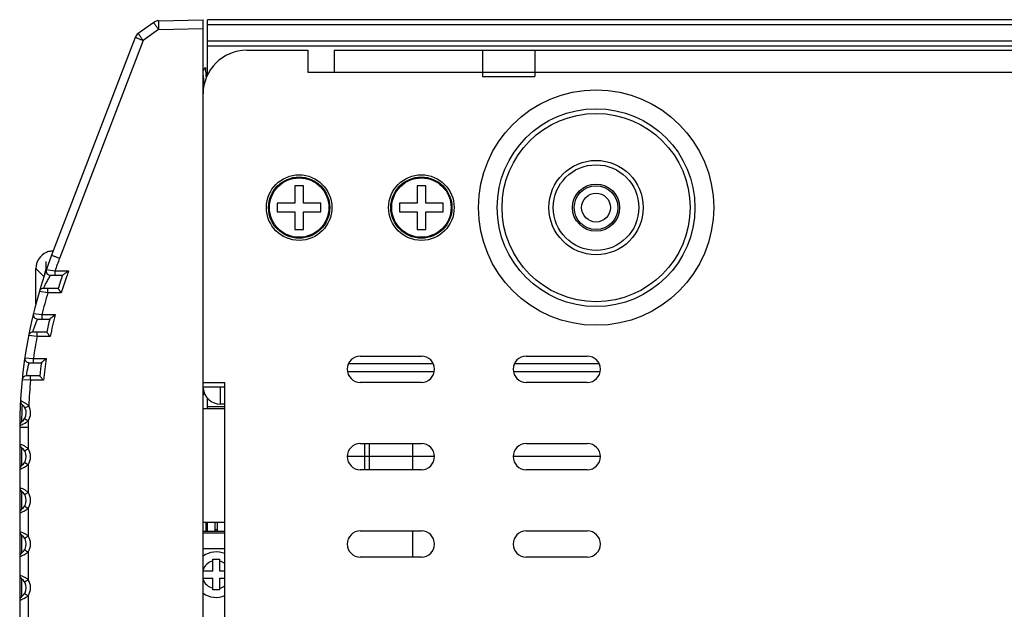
# Model space of a CAD drawing. Header units: millimetres. Extents: x 19192 to 20904, y 1507 to 2734.
# Tile 10 of 80: x 19240 to 19352, y 2061 to 2129. Entities that reach past the tile are written whole.
import ezdxf

# ---------------------------------------------------------------- set-up
doc = ezdxf.new("R2010")
doc.units = ezdxf.units.MM
doc.layers.add('02___PRT_ALL_AXES', color=7, linetype='Continuous')

msp = doc.modelspace()

# ---------------------------------------------------------------- linework, layer by layer
at = {"color": 7, "linetype": 'Continuous'}
for p, q in [((19255.46, 2128.71), (19260.56, 2128.84)), ((19260.56, 1978.84), (19260.56, 2128.84)), ((19261.06, 2122.5), (19261.06, 2128.84)), ((20280.06, 2128.84), (19261.06, 2128.84)), ((19254.91, 2128.52), (19253.14, 2127.27)), ((19255.46, 2127.71), (19253.69, 2126.46)), ((19255.46, 2127.71), (19260.56, 2127.84)), ((20280.06, 2128.24), (19261.06, 2128.24)), ((19252.78, 2126.81), (19243.21, 2101.89)), ((19253.69, 2126.46), (19244.12, 2101.53)), ((19261.06, 2126.44), (20280.06, 2126.44)), ((19261.06, 2125.84), (20280.06, 2125.84)), ((19265.56, 2125.34), (19272.56, 2125.34)), ((19272.56, 2125.34), (19272.56, 2122.84)), ((19275.56, 2125.34), (19275.56, 2122.84)), ((19275.56, 2125.34), (20265.56, 2125.34)), ((19292.56, 2125.34), (19292.56, 2122.34)), ((19298.56, 2125.34), (19298.56, 2122.34)), ((19260.76, 2123.33), (19260.56, 2122.98)), ((19260.76, 2123.33), (19260.77, 2123.34)), ((19260.77, 2123.34), (19260.9, 2123.34)), ((19260.91, 2123.33), (19260.9, 2123.34)), ((19272.56, 2122.84), (20268.56, 2122.84)), ((19292.56, 2122.34), (19298.56, 2122.34)), ((19271.06, 2109.84), (19271.06, 2107.84)), ((19272.06, 2109.84), (19271.06, 2109.84)), ((19272.06, 2107.84), (19272.06, 2109.84)), ((19285.06, 2109.84), (19285.06, 2107.84)), ((19286.06, 2109.84), (19285.06, 2109.84)), ((19286.06, 2107.84), (19286.06, 2109.84)), ((19269.06, 2107.84), (19269.06, 2106.84)), ((19271.06, 2107.84), (19269.06, 2107.84)), ((19274.06, 2107.84), (19272.06, 2107.84)), ((19274.06, 2106.84), (19274.06, 2107.84)), ((19283.06, 2107.84), (19283.06, 2106.84)), ((19285.06, 2107.84), (19283.06, 2107.84)), ((19288.06, 2107.84), (19286.06, 2107.84)), ((19288.06, 2106.84), (19288.06, 2107.84)), ((19269.06, 2106.84), (19271.06, 2106.84)), ((19271.06, 2106.84), (19271.06, 2104.84)), ((19272.06, 2104.84), (19272.06, 2106.84)), ((19272.06, 2106.84), (19274.06, 2106.84)), ((19283.06, 2106.84), (19285.06, 2106.84)), ((19285.06, 2106.84), (19285.06, 2104.84)), ((19286.06, 2104.84), (19286.06, 2106.84)), ((19286.06, 2106.84), (19288.06, 2106.84)), ((19271.06, 2104.84), (19272.06, 2104.84)), ((19285.06, 2104.84), (19286.06, 2104.84)), ((19241.41, 2096.32), (19241.41, 2100.37)), ((19242.34, 2099.44), (19241.41, 2100.37)), ((19241.41, 2100.37), (19241.41, 2100.37)), ((19242.62, 2100.26), (19243.59, 2100.09)), ((19243.09, 2099.59), (19244.46, 2099.59)), ((19243.59, 2100.09), (19245.15, 2100.09)), ((19242.78, 2097.59), (19241.81, 2097.73)), ((19242.29, 2098.09), (19242.39, 2098.3)), ((19243.96, 2098.09), (19242.29, 2098.09)), ((19244.32, 2097.59), (19242.78, 2097.59)), ((19241.13, 2095.21), (19242.1, 2095.09)), ((19242.1, 2095.09), (19243.62, 2095.09)), ((19241.61, 2094.59), (19242.99, 2094.59)), ((19241.55, 2092.59), (19240.57, 2092.69)), ((19241.06, 2093.09), (19241.12, 2093.26)), ((19242.66, 2093.09), (19241.06, 2093.09)), ((19243.05, 2092.59), (19241.55, 2092.59)), ((19240.14, 2090.16), (19241.12, 2090.09)), ((19240.64, 2089.59), (19242.04, 2089.59)), ((19241.12, 2090.09), (19242.61, 2090.09)), ((19277.21, 2089.5), (19286.91, 2089.5)), ((19278.56, 2090.34), (19285.56, 2090.34)), ((19296.21, 2089.5), (19305.91, 2089.5)), ((19297.56, 2090.34), (19304.56, 2090.34)), ((19240.33, 2088.09), (19240.36, 2088.27)), ((19277.09, 2088.59), (19287.03, 2088.59)), ((19296.09, 2088.59), (19306.03, 2088.59)), ((19240.81, 2087.59), (19239.83, 2087.64)), ((19241.85, 2088.09), (19240.33, 2088.09)), ((19242.29, 2087.59), (19240.81, 2087.59)), ((19260.56, 2087.34), (19263.06, 2087.34)), ((19263.06, 2020.34), (19263.06, 2087.34)), ((19285.56, 2087.34), (19278.56, 2087.34)), ((19304.56, 2087.34), (19297.56, 2087.34)), ((19260.56, 2086.84), (19263.06, 2086.84)), ((19260.56, 2085.86), (19260.71, 2086.12)), ((19262.56, 2084.84), (19262.56, 2086.84)), ((19239.65, 2085.24), (19239.65, 2085.24)), ((19239.84, 2084.82), (19239.84, 2084.82)), ((19240.19, 2084.97), (19239.97, 2085.09)), ((19261.06, 2084.34), (19261.06, 2085.54)), ((19263.06, 2084.84), (19262.56, 2084.84)), ((19240.16, 2084.43), (19240.59, 2084.66)), ((19260.56, 2084.34), (19263.06, 2084.34)), ((19261.06, 2084.59), (19263.06, 2084.59)), ((19240.15, 2082.67), (19240.34, 2082.78)), ((19239.56, 2082.41), (19239.7, 2082.46)), ((19239.56, 2082.18), (19239.56, 2025.51)), ((19240.53, 2082.18), (19239.56, 2082.18)), ((19240.53, 2082.18), (19240.53, 2079.76)), ((19239.58, 2080.27), (19239.56, 2080.28)), ((19278.56, 2080.34), (19285.56, 2080.34)), ((19279.06, 2080.34), (19279.06, 2077.34)), ((19279.56, 2080.34), (19279.56, 2077.34)), ((19284.56, 2077.34), (19284.56, 2080.34)), ((19297.56, 2080.34), (19304.56, 2080.34)), ((19239.77, 2079.87), (19239.77, 2077.82)), ((19287.05, 2078.84), (19277.07, 2078.84)), ((19306.05, 2078.84), (19296.07, 2078.84)), ((19240.53, 2077.92), (19240.53, 2074.76)), ((19285.56, 2077.34), (19278.56, 2077.34)), ((19304.56, 2077.34), (19297.56, 2077.34)), ((19239.58, 2075.27), (19239.56, 2075.28)), ((19239.77, 2074.87), (19239.77, 2072.82)), ((19240.53, 2072.92), (19240.53, 2069.76)), ((19260.56, 2071.34), (19263.06, 2071.34)), ((19260.86, 2071.34), (19260.86, 2070.33)), ((19261.06, 2070.33), (19261.06, 2071.34)), ((19261.96, 2070.33), (19261.96, 2071.34)), ((19262.16, 2071.34), (19262.16, 2070.33)), ((19239.58, 2070.27), (19239.56, 2070.28)), ((19260.56, 2070.33), (19263.06, 2070.33)), ((19260.56, 2070.13), (19263.06, 2070.13)), ((19262.16, 2070.46), (19261.96, 2070.46)), ((19278.56, 2070.34), (19285.56, 2070.34)), ((19284.56, 2067.34), (19284.56, 2070.34)), ((19297.56, 2070.34), (19304.56, 2070.34)), ((19239.77, 2069.87), (19239.77, 2067.82)), ((19240.53, 2067.92), (19240.53, 2064.76)), ((19260.56, 2068.34), (19263.06, 2068.34)), ((19261.66, 2065.74), (19261.66, 2067.09)), ((19261.66, 2067.09), (19262.46, 2067.09)), ((19262.46, 2065.74), (19262.46, 2067.09)), ((19285.56, 2067.34), (19278.56, 2067.34)), ((19304.56, 2067.34), (19297.56, 2067.34)), ((19261.66, 2065.74), (19260.56, 2065.74)), ((19263.06, 2065.74), (19262.46, 2065.74)), ((19239.58, 2065.27), (19239.56, 2065.28)), ((19239.77, 2064.87), (19239.77, 2062.82)), ((19260.56, 2064.94), (19261.66, 2064.94)), ((19261.66, 2063.59), (19261.66, 2064.94)), ((19262.46, 2063.59), (19262.46, 2064.94)), ((19262.46, 2064.94), (19263.06, 2064.94)), ((19262.46, 2063.59), (19261.66, 2063.59)), ((19240.53, 2062.92), (19240.53, 2059.76))]:
    msp.add_line(p, q, dxfattribs=at)
at = {"color": 40, "linetype": 'Continuous'}
for p, q in [((19242.56, 2101.18), (19242.57, 2100.26)), ((19242.57, 2100.26), (19242.57, 2100.12))]:
    msp.add_line(p, q, dxfattribs=at)
at = {"color": 7, "linetype": 'Continuous'}
for centre, radius in [((19305.56, 2107.34), 13.47), ((19305.56, 2107.34), 13.47), ((19305.56, 2107.34), 11.32), ((19305.56, 2107.34), 10.77), ((19305.56, 2107.34), 5.4), ((19305.56, 2107.34), 4.9), ((19271.56, 2107.34), 3.75), ((19271.56, 2107.34), 3.5), ((19271.56, 2107.34), 3.4), ((19285.56, 2107.34), 3.75), ((19285.56, 2107.34), 3.5), ((19285.56, 2107.34), 3.4), ((19305.56, 2107.34), 2.7), ((19305.56, 2107.34), 2.5)]:
    msp.add_circle(centre, radius, dxfattribs=at)
for centre, radius, start, end in [((19255.49, 2127.71), 1, 91.5, 125.25), ((19253.72, 2126.46), 1, 125.25, 159), ((19265.56, 2120.34), 5, 90, 180), ((19260.77, 2123.34), 0.00626, 81.6258, 89.9713), ((19294.56, 2082.18), 55, 159, 180), ((19243.41, 2100.37), 2, 112.5075, 179.9916), ((19243.41, 2100.35), 2.02, 98.3251, 112.4131), ((19243.41, 2100.38), 1.99, 90.033, 98.3477), ((19294.53, 2082.18), 53.99, 159.0022, 160.627), ((19244.4, 2099.35), 2.02, 167.6951, 172.9107), ((19244.39, 2099.36), 2, 162.0174, 167.6997), ((19244.38, 2099.36), 2, 155.0648, 161.9987), ((19244.39, 2099.35), 2, 153.744, 155.0677), ((19244.39, 2099.35), 2, 148.963, 153.7436), ((19243.09, 2100.09), 0.5, 160.8093, 270), ((19294.55, 2082.18), 53.03, 160.8352, 162.5423), ((19294.54, 2082.18), 52.53, 160.0663, 160.8308), ((19294.54, 2082.18), 52.53, 160.8309, 162.9419), ((19242.29, 2097.59), 0.5, 90, 163.5701), ((19294.53, 2082.17), 54, 163.4116, 166.1608), ((19241.61, 2095.09), 0.5, 166.2917, 270.0007), ((19294.55, 2082.18), 52.54, 165.7742, 168.5705), ((19294.56, 2082.18), 53.03, 166.4672, 168.1285), ((19241.06, 2092.59), 0.5, 90.0013, 168.9833), ((19294.54, 2082.18), 54, 168.8799, 171.5717), ((19240.64, 2090.09), 0.5, 171.6495, 270.0011), ((19294.56, 2082.18), 53.04, 171.9684, 173.6018), ((19294.55, 2082.18), 52.54, 171.3403, 174.089), ((19278.56, 2088.84), 1.5, 90, 270), ((19285.56, 2088.84), 1.5, 270, 90), ((19297.56, 2088.84), 1.5, 90, 270), ((19304.56, 2088.84), 1.5, 270, 90), ((19240.33, 2087.59), 0.5, 90.0002, 174.3019), ((19294.6, 2082.17), 54.07, 174.2478, 177.3581), ((19262.56, 2086.84), 2, 185.0422, 270), ((19240.14, 2085.21), 0.5, 176.8038, 231.6941), ((19239.06, 2083.84), 1.25, 304.8693, 51.6925), ((19238.58, 2082.36), 3.06, 55.4752, 58.314), ((19238.81, 2082.69), 2.66, 51.6819, 55.4978), ((19239.04, 2082.98), 2.28, 47.3255, 51.6851), ((19239.05, 2083.84), 1.75, 328.4979, 28.0613), ((19240.06, 2082.41), 0.5, 124.8691, 179.7592), ((19238.5, 2085.67), 3.43, 295.4906, 298.8088), ((19238.94, 2084.91), 2.55, 303.2773, 304.7718), ((19239.1, 2084.69), 2.28, 304.7126, 309.2364), ((19294.48, 2082.17), 53.94, 179.201, 179.9983), ((19240.06, 2080.28), 0.5, 180, 235.1501), ((19278.56, 2078.84), 1.5, 90, 270), ((19285.56, 2078.84), 1.5, 270, 90), ((19297.56, 2078.84), 1.5, 90, 270), ((19304.56, 2078.84), 1.5, 270, 90), ((19239.06, 2078.84), 1.25, 304.8499, 55.1501), ((19238.89, 2077.68), 2.66, 55.1134, 58.2609), ((19239.06, 2077.94), 2.35, 51.1999, 55.1221), ((19239.05, 2078.84), 1.75, 328.1885, 31.8115), ((19240.06, 2077.41), 0.5, 124.8499, 180), ((19238.91, 2079.96), 2.61, 303.6127, 304.5098), ((19239.08, 2079.72), 2.31, 304.4397, 308.833), ((19240.06, 2075.28), 0.5, 180, 235.1501), ((19239.06, 2073.84), 1.25, 304.8499, 55.1501), ((19238.89, 2072.68), 2.66, 55.1134, 58.2609), ((19239.06, 2072.94), 2.35, 51.1999, 55.1221), ((19239.05, 2073.84), 1.75, 328.1885, 31.8115), ((19240.06, 2072.41), 0.5, 124.8499, 180), ((19238.91, 2074.96), 2.61, 303.6127, 304.5098), ((19239.08, 2074.72), 2.31, 304.4397, 308.833), ((19240.06, 2070.28), 0.5, 180, 235.1501), ((19278.56, 2068.84), 1.5, 90, 270), ((19285.56, 2068.84), 1.5, 270, 90), ((19297.56, 2068.84), 1.5, 90, 270), ((19304.56, 2068.84), 1.5, 270, 90), ((19239.06, 2068.84), 1.25, 304.8499, 55.1501), ((19238.9, 2067.7), 2.63, 54.9143, 57.9262), ((19239.07, 2067.94), 2.34, 51.1938, 54.9238), ((19239.05, 2068.84), 1.75, 328.1885, 31.8115), ((19239.08, 2069.72), 2.31, 304.4326, 308.8321), ((19262.06, 2065.34), 2.6, 67.321, 125.3392), ((19240.06, 2067.41), 0.5, 124.8499, 180), ((19238.91, 2069.96), 2.61, 303.5512, 304.5023), ((19262.06, 2065.34), 1.6, 104.4775, 160.0505), ((19262.06, 2065.34), 1.6, 51.228, 75.5225), ((19240.06, 2065.28), 0.5, 180, 235.1501), ((19239.06, 2063.84), 1.25, 304.8499, 55.1501), ((19238.9, 2062.7), 2.63, 54.9143, 57.9262), ((19239.07, 2062.94), 2.34, 51.1938, 54.9238), ((19239.05, 2063.84), 1.75, 328.1885, 31.8115), ((19262.06, 2065.34), 1.6, 199.9495, 255.5225), ((19262.06, 2065.34), 1.6, 284.4775, 308.772), ((19240.06, 2062.41), 0.5, 124.8499, 180), ((19238.91, 2064.96), 2.61, 303.5512, 304.5023), ((19239.08, 2064.72), 2.31, 304.4326, 308.8321), ((19262.06, 2065.34), 2.6, 234.6608, 292.679)]:
    msp.add_arc(centre, radius, start, end, dxfattribs=at)
for centre, major_axis, start_param, end_param in [((19244.37, 2099.41), (-1.41, 1.41), 0.216173, 0.740351), ((19244.37, 2099.37), (1.41, -1.41), -2.906688, -2.417202)]:
    msp.add_ellipse(centre, major_axis=major_axis, ratio=0.999695, start_param=start_param, end_param=end_param, dxfattribs=at)
for points, knots in [([(19255.46, 2127.71), (19255.43, 2127.76), (19255.35, 2127.86), (19255.25, 2128.01), (19255.15, 2128.15), (19255.07, 2128.27), (19255.01, 2128.36), (19254.97, 2128.42), (19254.95, 2128.46), (19254.93, 2128.48), (19254.92, 2128.51), (19254.91, 2128.52), (19254.91, 2128.52), (19254.91, 2128.52)], [0, 0, 0, 0, 0.195304, 0.383437, 0.556237, 0.707391, 0.831309, 0.881634, 0.923499, 0.95644, 0.980235, 0.99474, 1, 1, 1, 1]), ([(19255.46, 2128.71), (19255.46, 2128.71), (19255.46, 2128.7), (19255.46, 2128.69), (19255.46, 2128.66), (19255.45, 2128.63), (19255.45, 2128.59), (19255.45, 2128.51), (19255.45, 2128.41), (19255.45, 2128.26), (19255.45, 2128.09), (19255.46, 2127.9), (19255.46, 2127.77), (19255.46, 2127.71)], [0, 0, 0, 0, 0.005451, 0.020048, 0.043991, 0.077088, 0.119053, 0.169477, 0.293725, 0.445087, 0.617763, 0.80513, 1, 1, 1, 1]), ([(19253.69, 2126.46), (19253.63, 2126.48), (19253.51, 2126.52), (19253.34, 2126.59), (19253.19, 2126.65), (19253.05, 2126.7), (19252.95, 2126.74), (19252.89, 2126.77), (19252.85, 2126.78), (19252.82, 2126.8), (19252.8, 2126.8), (19252.79, 2126.81), (19252.78, 2126.81), (19252.78, 2126.81)], [0, 0, 0, 0, 0.19595, 0.384446, 0.557362, 0.708457, 0.832223, 0.882454, 0.924221, 0.95706, 0.980742, 0.995098, 1, 1, 1, 1]), ([(19253.69, 2126.46), (19253.65, 2126.51), (19253.58, 2126.61), (19253.48, 2126.76), (19253.38, 2126.9), (19253.3, 2127.02), (19253.24, 2127.11), (19253.2, 2127.17), (19253.18, 2127.2), (19253.16, 2127.23), (19253.15, 2127.25), (19253.14, 2127.26), (19253.14, 2127.27), (19253.14, 2127.27)], [0, 0, 0, 0, 0.195318, 0.383481, 0.556287, 0.707426, 0.831328, 0.881646, 0.923507, 0.956446, 0.980238, 0.994741, 1, 1, 1, 1]), ([(19260.77, 2123.34), (19260.78, 2123.34), (19260.78, 2123.34), (19260.79, 2123.33), (19260.79, 2123.32), (19260.8, 2123.31), (19260.8, 2123.28), (19260.81, 2123.25), (19260.82, 2123.2), (19260.83, 2123.12), (19260.84, 2123), (19260.86, 2122.83), (19260.87, 2122.62), (19260.89, 2122.39), (19260.9, 2122.23), (19260.9, 2122.14)], [0, 0, 0, 0, 0.008438, 0.015124, 0.023715, 0.034287, 0.046868, 0.078073, 0.117296, 0.164388, 0.281276, 0.426474, 0.597057, 0.789547, 1, 1, 1, 1]), ([(19260.56, 2122.51), (19260.57, 2122.43), (19260.59, 2122.25), (19260.61, 2121.96), (19260.64, 2121.64), (19260.65, 2121.41), (19260.66, 2121.3)], [0, 0, 0, 0, 0.202655, 0.445688, 0.716256, 1, 1, 1, 1]), ([(19244.12, 2101.53), (19244.06, 2101.55), (19243.94, 2101.6), (19243.78, 2101.66), (19243.62, 2101.72), (19243.48, 2101.78), (19243.39, 2101.81), (19243.32, 2101.84), (19243.28, 2101.86), (19243.25, 2101.87), (19243.23, 2101.88), (19243.22, 2101.88), (19243.21, 2101.89), (19243.21, 2101.89)], [0, 0, 0, 0, 0.195949, 0.384445, 0.557361, 0.708455, 0.832221, 0.882452, 0.924219, 0.957059, 0.980741, 0.995097, 1, 1, 1, 1]), ([(19242.39, 2098.3), (19242.45, 2098.42), (19242.55, 2098.62), (19242.69, 2098.89), (19242.81, 2099.09), (19242.9, 2099.25), (19242.96, 2099.37), (19243, 2099.44), (19243.04, 2099.5), (19243.06, 2099.54), (19243.08, 2099.57), (19243.08, 2099.58), (19243.09, 2099.59), (19243.09, 2099.59)], [0, 0, 0, 0, 0.289435, 0.453061, 0.614397, 0.762791, 0.828436, 0.886107, 0.93391, 0.969912, 0.982925, 0.992362, 1, 1, 1, 1]), ([(19243.59, 2100.09), (19243.59, 2100.03), (19243.59, 2099.94), (19243.59, 2099.82), (19243.6, 2099.74), (19243.6, 2099.68), (19243.6, 2099.64), (19243.6, 2099.61), (19243.6, 2099.6), (19243.6, 2099.6), (19243.6, 2099.59), (19243.61, 2099.59)], [0, 0, 0, 0, 0.381697, 0.554984, 0.706342, 0.830555, 0.922744, 0.955776, 0.979761, 0.994486, 1, 1, 1, 1]), ([(19244.46, 2099.59), (19244.46, 2099.59), (19244.47, 2099.6), (19244.48, 2099.61), (19244.51, 2099.63), (19244.54, 2099.66), (19244.58, 2099.69), (19244.64, 2099.73), (19244.73, 2099.79), (19244.83, 2099.86), (19244.97, 2099.96), (19245.08, 2100.04), (19245.15, 2100.09)], [0, 0, 0, 0, 0.00806, 0.033259, 0.072457, 0.122538, 0.180441, 0.243838, 0.382147, 0.530227, 0.684037, 1, 1, 1, 1]), ([(19242.78, 2097.59), (19242.78, 2097.66), (19242.78, 2097.75), (19242.78, 2097.87), (19242.78, 2097.94), (19242.79, 2098), (19242.79, 2098.04), (19242.79, 2098.07), (19242.79, 2098.08), (19242.79, 2098.09), (19242.79, 2098.09), (19242.79, 2098.09)], [0, 0, 0, 0, 0.381697, 0.554984, 0.706342, 0.830555, 0.922744, 0.955776, 0.979761, 0.994486, 1, 1, 1, 1]), ([(19244.32, 2097.59), (19244.28, 2097.65), (19244.21, 2097.74), (19244.13, 2097.85), (19244.08, 2097.92), (19244.03, 2097.99), (19244, 2098.03), (19243.98, 2098.06), (19243.97, 2098.08), (19243.97, 2098.08), (19243.96, 2098.09), (19243.96, 2098.09)], [0, 0, 0, 0, 0.353372, 0.519899, 0.67265, 0.805594, 0.910472, 0.949307, 0.977649, 0.994738, 1, 1, 1, 1]), ([(19242.1, 2095.09), (19242.1, 2095.03), (19242.1, 2094.94), (19242.1, 2094.82), (19242.1, 2094.74), (19242.11, 2094.68), (19242.11, 2094.64), (19242.11, 2094.61), (19242.11, 2094.6), (19242.11, 2094.6), (19242.11, 2094.59), (19242.11, 2094.59)], [0, 0, 0, 0, 0.381697, 0.554984, 0.706342, 0.830555, 0.922744, 0.955776, 0.979761, 0.994486, 1, 1, 1, 1]), ([(19242.99, 2094.59), (19242.99, 2094.59), (19243, 2094.6), (19243.01, 2094.61), (19243.04, 2094.63), (19243.08, 2094.66), (19243.14, 2094.71), (19243.23, 2094.78), (19243.32, 2094.86), (19243.45, 2094.96), (19243.55, 2095.04), (19243.62, 2095.09)], [0, 0, 0, 0, 0.007172, 0.030265, 0.06711, 0.115019, 0.233601, 0.371651, 0.52113, 0.677415, 1, 1, 1, 1]), ([(19241.12, 2093.26), (19241.16, 2093.39), (19241.23, 2093.59), (19241.33, 2093.87), (19241.41, 2094.08), (19241.48, 2094.25), (19241.52, 2094.37), (19241.55, 2094.44), (19241.58, 2094.5), (19241.59, 2094.54), (19241.6, 2094.57), (19241.61, 2094.58), (19241.62, 2094.59), (19241.61, 2094.59)], [0, 0, 0, 0, 0.283471, 0.450494, 0.616125, 0.767127, 0.832957, 0.890034, 0.936692, 0.971377, 0.98378, 0.992742, 1, 1, 1, 1]), ([(19241.55, 2092.59), (19241.55, 2092.66), (19241.55, 2092.75), (19241.55, 2092.87), (19241.55, 2092.94), (19241.55, 2093), (19241.56, 2093.04), (19241.56, 2093.07), (19241.56, 2093.08), (19241.56, 2093.09), (19241.56, 2093.09), (19241.56, 2093.09)], [0, 0, 0, 0, 0.381697, 0.554984, 0.706342, 0.830555, 0.922744, 0.955776, 0.979761, 0.994486, 1, 1, 1, 1]), ([(19243.05, 2092.59), (19243, 2092.65), (19242.93, 2092.73), (19242.85, 2092.84), (19242.79, 2092.92), (19242.73, 2092.98), (19242.7, 2093.03), (19242.68, 2093.06), (19242.66, 2093.08), (19242.66, 2093.08), (19242.65, 2093.09), (19242.66, 2093.09)], [0, 0, 0, 0, 0.348347, 0.513411, 0.665927, 0.800091, 0.907217, 0.947268, 0.976693, 0.994534, 1, 1, 1, 1]), ([(19240.36, 2088.27), (19240.38, 2088.39), (19240.42, 2088.59), (19240.47, 2088.87), (19240.52, 2089.09), (19240.56, 2089.26), (19240.59, 2089.38), (19240.6, 2089.45), (19240.62, 2089.5), (19240.63, 2089.55), (19240.63, 2089.57), (19240.64, 2089.59), (19240.64, 2089.59)], [0, 0, 0, 0, 0.285636, 0.455406, 0.623207, 0.774285, 0.83919, 0.894842, 0.939821, 0.972925, 0.993162, 1, 1, 1, 1]), ([(19241.12, 2090.09), (19241.12, 2090.03), (19241.12, 2089.94), (19241.12, 2089.82), (19241.12, 2089.74), (19241.12, 2089.68), (19241.12, 2089.64), (19241.13, 2089.61), (19241.13, 2089.6), (19241.13, 2089.6), (19241.13, 2089.59), (19241.13, 2089.59)], [0, 0, 0, 0, 0.381697, 0.554984, 0.706342, 0.830555, 0.922744, 0.955776, 0.979761, 0.994486, 1, 1, 1, 1]), ([(19242.04, 2089.59), (19242.04, 2089.59), (19242.05, 2089.6), (19242.06, 2089.61), (19242.08, 2089.63), (19242.11, 2089.66), (19242.17, 2089.71), (19242.25, 2089.78), (19242.33, 2089.85), (19242.45, 2089.96), (19242.54, 2090.04), (19242.61, 2090.09)], [0, 0, 0, 0, 0.006667, 0.028277, 0.063035, 0.108914, 0.225152, 0.362604, 0.513061, 0.671516, 1, 1, 1, 1]), ([(19240.81, 2087.59), (19240.81, 2087.66), (19240.81, 2087.75), (19240.81, 2087.87), (19240.81, 2087.94), (19240.81, 2088), (19240.81, 2088.04), (19240.82, 2088.07), (19240.82, 2088.08), (19240.82, 2088.09), (19240.82, 2088.09), (19240.82, 2088.09)], [0, 0, 0, 0, 0.381697, 0.554984, 0.706342, 0.830555, 0.922744, 0.955776, 0.979761, 0.994486, 1, 1, 1, 1]), ([(19242.29, 2087.59), (19242.24, 2087.65), (19242.16, 2087.73), (19242.06, 2087.84), (19242, 2087.92), (19241.94, 2087.98), (19241.9, 2088.03), (19241.87, 2088.06), (19241.86, 2088.08), (19241.86, 2088.08), (19241.85, 2088.09), (19241.85, 2088.09)], [0, 0, 0, 0, 0.343483, 0.506891, 0.659159, 0.794268, 0.903688, 0.945199, 0.975816, 0.994367, 1, 1, 1, 1]), ([(19239.97, 2085.09), (19239.93, 2085.11), (19239.86, 2085.14), (19239.78, 2085.18), (19239.74, 2085.2), (19239.7, 2085.22), (19239.67, 2085.23), (19239.66, 2085.24), (19239.65, 2085.24), (19239.65, 2085.24), (19239.65, 2085.24), (19239.65, 2085.24)], [0, 0, 0, 0, 0.417952, 0.590287, 0.734828, 0.849495, 0.932625, 0.961985, 0.983045, 0.995737, 1, 1, 1, 1]), ([(19239.84, 2084.82), (19239.84, 2084.82), (19239.83, 2084.81), (19239.83, 2084.8), (19239.83, 2084.78), (19239.83, 2084.73), (19239.83, 2084.64), (19239.82, 2084.49), (19239.81, 2084.28), (19239.8, 2084.01), (19239.79, 2083.72), (19239.78, 2083.45), (19239.78, 2083.23), (19239.78, 2083.08), (19239.78, 2082.99), (19239.78, 2082.92), (19239.77, 2082.87), (19239.78, 2082.83), (19239.77, 2082.82), (19239.77, 2082.82)], [0, 0, 0, 0, 0.002382, 0.009494, 0.021288, 0.037656, 0.083506, 0.145396, 0.263159, 0.401623, 0.548708, 0.691519, 0.817585, 0.870867, 0.916044, 0.952208, 0.978577, 0.9946, 1, 1, 1, 1]), ([(19239.7, 2082.46), (19239.72, 2082.47), (19239.81, 2082.5), (19239.9, 2082.54), (19239.97, 2082.58)], [0, 0, 0, 0, 0.206788, 1, 1, 1, 1]), ([(19240.13, 2083.19), (19240.13, 2083.19), (19240.13, 2083.19), (19240.13, 2083.18), (19240.14, 2083.17), (19240.16, 2083.16), (19240.2, 2083.14), (19240.25, 2083.11), (19240.31, 2083.07), (19240.41, 2083.01), (19240.49, 2082.96), (19240.54, 2082.93)], [0, 0, 0, 0, 0.005048, 0.01954, 0.043316, 0.076136, 0.16789, 0.291712, 0.442863, 0.61628, 1, 1, 1, 1]), ([(19240.06, 2080.07), (19240.01, 2080.09), (19239.85, 2080.17), (19239.69, 2080.23), (19239.58, 2080.27)], [0, 0, 0, 0, 0.346204, 1, 1, 1, 1]), ([(19240.28, 2079.94), (19240.26, 2079.95), (19240.19, 2080), (19240.12, 2080.04), (19240.06, 2080.07)], [0, 0, 0, 0, 0.257636, 1, 1, 1, 1]), ([(19240.12, 2079.5), (19240.12, 2079.5), (19240.13, 2079.5), (19240.13, 2079.51), (19240.14, 2079.51), (19240.16, 2079.53), (19240.19, 2079.55), (19240.24, 2079.58), (19240.31, 2079.62), (19240.4, 2079.68), (19240.48, 2079.73), (19240.53, 2079.76)], [0, 0, 0, 0, 0.005051, 0.019544, 0.04332, 0.076141, 0.167895, 0.291717, 0.442868, 0.616284, 1, 1, 1, 1]), ([(19240.12, 2078.18), (19240.12, 2078.18), (19240.13, 2078.18), (19240.13, 2078.18), (19240.14, 2078.17), (19240.16, 2078.16), (19240.19, 2078.13), (19240.24, 2078.1), (19240.31, 2078.06), (19240.4, 2078), (19240.48, 2077.95), (19240.53, 2077.92)], [0, 0, 0, 0, 0.005051, 0.019544, 0.043322, 0.076143, 0.167899, 0.291722, 0.442874, 0.61629, 1, 1, 1, 1]), ([(19239.56, 2077.41), (19239.56, 2077.4), (19239.57, 2077.41), (19239.58, 2077.41), (19239.6, 2077.42), (19239.64, 2077.43), (19239.7, 2077.45), (19239.76, 2077.48), (19239.88, 2077.53), (19239.97, 2077.57), (19240.03, 2077.6)], [0, 0, 0, 0, 0.01744, 0.039161, 0.069408, 0.154833, 0.271928, 0.418246, 0.590766, 1, 1, 1, 1]), ([(19240.03, 2077.6), (19240.06, 2077.61), (19240.17, 2077.67), (19240.28, 2077.74), (19240.36, 2077.79)], [0, 0, 0, 0, 0.23781, 1, 1, 1, 1]), ([(19240.06, 2075.07), (19240.01, 2075.09), (19239.85, 2075.17), (19239.69, 2075.23), (19239.58, 2075.27)], [0, 0, 0, 0, 0.346204, 1, 1, 1, 1]), ([(19240.28, 2074.94), (19240.26, 2074.95), (19240.19, 2075), (19240.12, 2075.04), (19240.06, 2075.07)], [0, 0, 0, 0, 0.257636, 1, 1, 1, 1]), ([(19240.12, 2074.5), (19240.12, 2074.5), (19240.13, 2074.5), (19240.13, 2074.51), (19240.14, 2074.51), (19240.16, 2074.53), (19240.19, 2074.55), (19240.24, 2074.58), (19240.31, 2074.62), (19240.4, 2074.68), (19240.48, 2074.73), (19240.53, 2074.76)], [0, 0, 0, 0, 0.005051, 0.019544, 0.04332, 0.076141, 0.167895, 0.291717, 0.442868, 0.616284, 1, 1, 1, 1]), ([(19239.56, 2072.41), (19239.56, 2072.4), (19239.57, 2072.41), (19239.58, 2072.41), (19239.6, 2072.42), (19239.64, 2072.43), (19239.7, 2072.45), (19239.76, 2072.48), (19239.88, 2072.53), (19239.97, 2072.57), (19240.03, 2072.6)], [0, 0, 0, 0, 0.01744, 0.039161, 0.069408, 0.154833, 0.271928, 0.418246, 0.590766, 1, 1, 1, 1]), ([(19240.03, 2072.6), (19240.06, 2072.61), (19240.17, 2072.67), (19240.28, 2072.74), (19240.36, 2072.79)], [0, 0, 0, 0, 0.23781, 1, 1, 1, 1]), ([(19240.12, 2073.18), (19240.12, 2073.18), (19240.13, 2073.18), (19240.13, 2073.18), (19240.14, 2073.17), (19240.16, 2073.16), (19240.19, 2073.13), (19240.24, 2073.1), (19240.31, 2073.06), (19240.4, 2073), (19240.48, 2072.95), (19240.53, 2072.92)], [0, 0, 0, 0, 0.005051, 0.019544, 0.043322, 0.076143, 0.167899, 0.291722, 0.442874, 0.61629, 1, 1, 1, 1]), ([(19240.08, 2070.06), (19240.02, 2070.08), (19239.86, 2070.16), (19239.69, 2070.23), (19239.58, 2070.27)], [0, 0, 0, 0, 0.346196, 1, 1, 1, 1]), ([(19240.3, 2069.93), (19240.28, 2069.94), (19240.21, 2069.99), (19240.13, 2070.03), (19240.08, 2070.06)], [0, 0, 0, 0, 0.256986, 1, 1, 1, 1]), ([(19240.12, 2069.5), (19240.12, 2069.5), (19240.13, 2069.5), (19240.13, 2069.51), (19240.14, 2069.51), (19240.16, 2069.53), (19240.19, 2069.55), (19240.24, 2069.58), (19240.31, 2069.62), (19240.4, 2069.68), (19240.48, 2069.73), (19240.53, 2069.76)], [0, 0, 0, 0, 0.005051, 0.019544, 0.04332, 0.076141, 0.167895, 0.291717, 0.442868, 0.616284, 1, 1, 1, 1]), ([(19240.12, 2068.18), (19240.12, 2068.18), (19240.13, 2068.18), (19240.13, 2068.18), (19240.14, 2068.17), (19240.16, 2068.16), (19240.19, 2068.13), (19240.24, 2068.1), (19240.31, 2068.06), (19240.4, 2068), (19240.48, 2067.95), (19240.53, 2067.92)], [0, 0, 0, 0, 0.005051, 0.019544, 0.043322, 0.076143, 0.167899, 0.291723, 0.442874, 0.61629, 1, 1, 1, 1]), ([(19239.56, 2067.41), (19239.56, 2067.4), (19239.57, 2067.41), (19239.58, 2067.41), (19239.6, 2067.42), (19239.64, 2067.43), (19239.69, 2067.45), (19239.76, 2067.48), (19239.87, 2067.53), (19239.96, 2067.57), (19240.02, 2067.6)], [0, 0, 0, 0, 0.017409, 0.039093, 0.06929, 0.154593, 0.271561, 0.417788, 0.590305, 1, 1, 1, 1]), ([(19240.02, 2067.6), (19240.05, 2067.61), (19240.16, 2067.67), (19240.27, 2067.73), (19240.36, 2067.79)], [0, 0, 0, 0, 0.237395, 1, 1, 1, 1]), ([(19240.08, 2065.06), (19240.02, 2065.08), (19239.86, 2065.16), (19239.69, 2065.23), (19239.58, 2065.27)], [0, 0, 0, 0, 0.346196, 1, 1, 1, 1]), ([(19240.3, 2064.93), (19240.28, 2064.94), (19240.21, 2064.99), (19240.13, 2065.03), (19240.08, 2065.06)], [0, 0, 0, 0, 0.256986, 1, 1, 1, 1]), ([(19240.12, 2064.5), (19240.12, 2064.5), (19240.13, 2064.5), (19240.13, 2064.51), (19240.14, 2064.51), (19240.16, 2064.53), (19240.19, 2064.55), (19240.24, 2064.58), (19240.31, 2064.62), (19240.4, 2064.68), (19240.48, 2064.73), (19240.53, 2064.76)], [0, 0, 0, 0, 0.005051, 0.019544, 0.04332, 0.076141, 0.167895, 0.291717, 0.442868, 0.616284, 1, 1, 1, 1]), ([(19239.56, 2062.41), (19239.56, 2062.4), (19239.57, 2062.41), (19239.58, 2062.41), (19239.6, 2062.42), (19239.64, 2062.43), (19239.69, 2062.45), (19239.76, 2062.48), (19239.87, 2062.53), (19239.96, 2062.57), (19240.02, 2062.6)], [0, 0, 0, 0, 0.017409, 0.039093, 0.06929, 0.154593, 0.271561, 0.417788, 0.590305, 1, 1, 1, 1]), ([(19240.02, 2062.6), (19240.05, 2062.61), (19240.16, 2062.67), (19240.27, 2062.73), (19240.36, 2062.79)], [0, 0, 0, 0, 0.237395, 1, 1, 1, 1]), ([(19240.12, 2063.18), (19240.12, 2063.18), (19240.13, 2063.18), (19240.13, 2063.18), (19240.14, 2063.17), (19240.16, 2063.16), (19240.19, 2063.13), (19240.24, 2063.1), (19240.31, 2063.06), (19240.4, 2063), (19240.48, 2062.95), (19240.53, 2062.92)], [0, 0, 0, 0, 0.005051, 0.019544, 0.043322, 0.076143, 0.167899, 0.291723, 0.442874, 0.61629, 1, 1, 1, 1])]:
    msp.add_open_spline(points, degree=3, knots=knots, dxfattribs=at)
at = {"layer": '02___PRT_ALL_AXES', "color": 7, "linetype": 'Continuous'}
msp.add_line((19260.77, 2123.34), (19260.9, 2123.34), dxfattribs=at)
msp.add_circle((19305.56, 2107.34), 1.65, dxfattribs=at)

doc.saveas('drawing.dxf')
